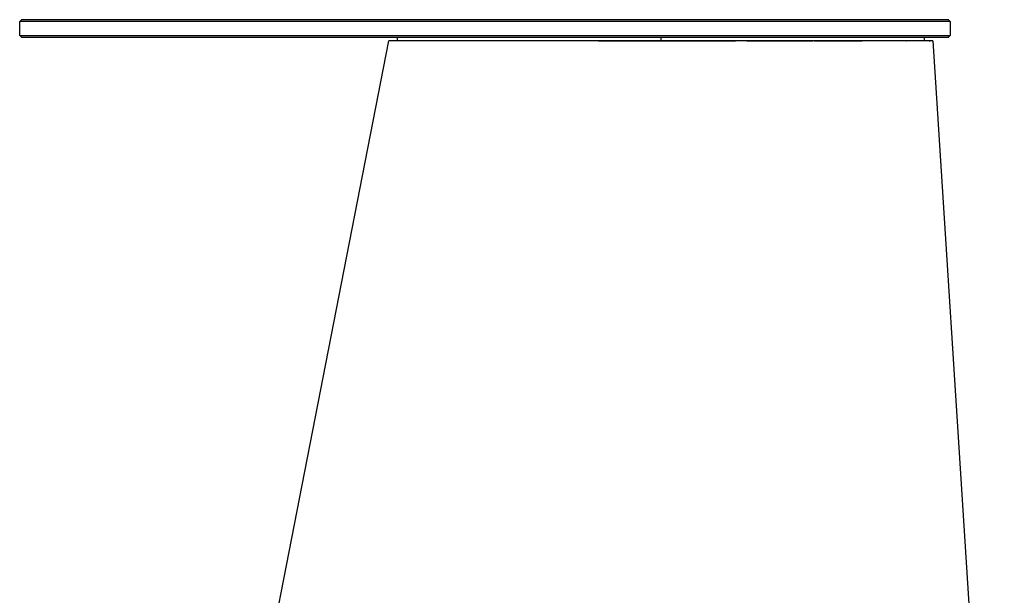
# Model space of a CAD drawing. Header units: millimetres. Extents: x 5000 to 6174, y 0 to 1267.
# Tile 3 of 6: x 5000 to 5561, y 939 to 1267. Entities that reach past the tile are written whole.
import ezdxf

# ---------------------------------------------------------------- set-up
doc = ezdxf.new("R2010")
doc.units = ezdxf.units.MM
doc.layers.add('Make2D$Sichtbar$Kurven', color=7, linetype='Continuous', true_color=0x000000)
doc.layers.add('Make2D$Sichtbar$Tangenten', color=7, linetype='Continuous', true_color=0x000000)

msp = doc.modelspace()

# ---------------------------------------------------------------- linework, layer by layer
at = {"layer": 'Make2D$Sichtbar$Kurven', "color": 18, "lineweight": -3, "true_color": 0x000000}
for points in [[(5000, 1265.88), (5001, 1266.88)], [(5000, 1257.88), (5000, 1265.88)], [(5530, 1265.88), (5530, 1265.88), (5000, 1265.88)], [(5529, 1266.88), (5529, 1266.88), (5001, 1266.88)], [(5529, 1266.88), (5530, 1265.88)], [(5530, 1265.88), (5530, 1257.88)], [(5001, 1256.88), (5000, 1257.88)], [(5000, 1257.88), (5000, 1257.88), (5530, 1257.88), (5530, 1257.88)], [(5001, 1256.88), (5529, 1256.88), (5529, 1256.88)], [(5215.11, 1254.88), (5215.11, 1256.88)], [(5515.11, 1256.88), (5515.11, 1254.88)], [(5530, 1257.88), (5529, 1256.88)], [(5086.28, 618.88), (5210.32, 1254.88)], [(5216.6, 1254.88), (5216.6, 1254.88), (5216.59, 1254.88), (5210.49, 1254.88), (5210.48, 1254.88), (5210.32, 1254.88)], [(5211.23, 1254.77), (5211.25, 1254.88)], [(5216.63, 1254.88), (5216.63, 1254.88), (5216.6, 1254.88), (5216.6, 1254.88)], [(5216.63, 1254.88), (5216.63, 1254.88)], [(5216.63, 1254.88), (5216.63, 1254.88)], [(5224.65, 1254.88), (5224.64, 1254.88), (5224.62, 1254.88), (5216.64, 1254.88), (5216.63, 1254.88)], [(5224.65, 1254.88), (5224.65, 1254.88)], [(5224.65, 1254.88), (5224.65, 1254.88)], [(5224.69, 1254.88), (5224.68, 1254.88), (5224.67, 1254.88), (5224.66, 1254.88), (5224.65, 1254.88), (5224.65, 1254.88)], [(5400.75, 1254.88), (5400.56, 1254.88), (5400.55, 1254.88), (5400.55, 1254.88), (5400.54, 1254.88), (5400.54, 1254.88), (5400.53, 1254.88), (5353.24, 1254.88), (5353.23, 1254.88), (5353.21, 1254.88), (5353.06, 1254.88), (5353.03, 1254.88), (5329.61, 1254.88), (5329.61, 1254.88), (5329.61, 1254.88), (5329.6, 1254.88), (5329.59, 1254.88), (5329.51, 1254.88), (5329.51, 1254.88), (5329.5, 1254.88), (5329.5, 1254.88), (5329.49, 1254.88), (5329.38, 1254.88), (5306.98, 1254.88), (5306.96, 1254.88), (5306.84, 1254.88), (5306.84, 1254.88), (5306.83, 1254.88), (5306.83, 1254.88), (5306.83, 1254.88), (5306.81, 1254.88), (5266.71, 1254.88), (5266.71, 1254.88), (5266.71, 1254.88), (5266.65, 1254.88), (5266.55, 1254.88), (5266.54, 1254.88), (5235.85, 1254.88), (5235.85, 1254.88), (5235.85, 1254.88), (5235.84, 1254.88), (5235.79, 1254.88), (5235.78, 1254.88), (5235.77, 1254.88), (5235.77, 1254.88), (5235.77, 1254.88), (5235.76, 1254.88), (5235.7, 1254.88), (5224.69, 1254.88), (5224.69, 1254.88), (5224.69, 1254.88)], [(5224.69, 1254.88), (5224.69, 1254.88)], [(5224.69, 1254.88), (5224.69, 1254.88)], [(5329.67, 1254.86), (5329.68, 1254.86)], [(5329.68, 1254.86), (5329.72, 1254.86)], [(5329.68, 1254.86), (5329.68, 1254.86), (5329.68, 1254.86), (5329.68, 1254.86), (5329.68, 1254.86), (5329.68, 1254.86), (5329.68, 1254.86), (5329.68, 1254.86), (5329.68, 1254.86), (5329.68, 1254.86), (5329.68, 1254.86), (5329.68, 1254.86), (5329.68, 1254.86), (5329.68, 1254.86), (5329.68, 1254.86), (5329.68, 1254.86), (5329.68, 1254.86), (5329.68, 1254.86), (5329.68, 1254.86), (5329.68, 1254.86), (5329.68, 1254.86), (5329.68, 1254.86), (5329.68, 1254.86), (5329.68, 1254.86), (5329.68, 1254.86), (5329.68, 1254.86), (5329.68, 1254.86), (5329.68, 1254.86), (5329.68, 1254.86), (5329.68, 1254.86), (5329.68, 1254.86), (5329.68, 1254.86), (5329.68, 1254.86), (5329.68, 1254.86), (5329.68, 1254.86), (5329.68, 1254.86), (5329.68, 1254.86), (5329.68, 1254.86), (5329.68, 1254.86), (5329.68, 1254.86), (5329.68, 1254.86), (5329.68, 1254.86), (5329.68, 1254.86), (5329.68, 1254.86), (5329.68, 1254.86), (5329.68, 1254.86), (5329.68, 1254.86), (5329.68, 1254.86), (5329.68, 1254.86), (5329.68, 1254.86), (5329.68, 1254.86), (5329.68, 1254.86), (5329.68, 1254.86), (5329.68, 1254.86), (5329.68, 1254.86), (5329.68, 1254.86), (5329.68, 1254.86), (5329.68, 1254.86), (5329.68, 1254.86), (5329.68, 1254.86), (5329.68, 1254.86), (5329.68, 1254.86), (5329.68, 1254.86), (5329.68, 1254.86), (5329.68, 1254.86), (5329.68, 1254.86), (5329.68, 1254.86), (5329.68, 1254.86), (5329.68, 1254.86), (5329.68, 1254.86), (5329.68, 1254.86), (5329.68, 1254.86), (5329.68, 1254.86), (5329.68, 1254.86), (5329.68, 1254.86), (5329.68, 1254.86), (5329.68, 1254.86), (5329.68, 1254.86), (5329.68, 1254.86), (5329.68, 1254.86)], [(5329.71, 1254.86), (5329.71, 1254.87)], [(5329.71, 1254.86), (5329.72, 1254.86)], [(5329.72, 1254.86), (5329.72, 1254.86), (5329.72, 1254.86), (5329.72, 1254.86), (5329.72, 1254.86), (5329.72, 1254.86), (5329.72, 1254.86), (5329.72, 1254.86), (5329.72, 1254.86), (5329.72, 1254.86), (5329.72, 1254.86), (5329.72, 1254.86), (5329.72, 1254.86), (5329.72, 1254.86), (5329.72, 1254.86), (5329.72, 1254.86), (5329.72, 1254.86), (5329.72, 1254.86), (5329.72, 1254.86), (5329.72, 1254.86), (5329.72, 1254.86), (5329.72, 1254.86), (5329.72, 1254.86), (5329.72, 1254.86), (5329.72, 1254.86), (5329.72, 1254.86), (5329.72, 1254.86), (5329.72, 1254.86), (5329.72, 1254.86), (5329.72, 1254.86), (5329.72, 1254.86), (5329.72, 1254.86), (5329.72, 1254.86), (5329.72, 1254.86), (5329.72, 1254.86), (5329.72, 1254.86), (5329.72, 1254.86), (5329.72, 1254.86), (5329.72, 1254.86), (5329.72, 1254.86), (5329.72, 1254.86), (5329.72, 1254.86), (5329.72, 1254.86), (5329.72, 1254.86), (5329.72, 1254.86), (5329.72, 1254.86), (5329.72, 1254.86), (5329.72, 1254.86), (5329.72, 1254.86), (5329.72, 1254.86), (5329.72, 1254.86), (5329.72, 1254.86), (5329.72, 1254.86), (5334.35, 1254.87), (5335.67, 1254.87), (5348.92, 1254.87), (5349.58, 1254.87), (5350.24, 1254.87), (5352.4, 1254.87), (5352.73, 1254.87), (5352.94, 1254.87), (5353.13, 1254.87), (5353.14, 1254.87)], [(5353.14, 1254.87), (5353.14, 1254.87), (5353.14, 1254.87), (5353.14, 1254.87), (5353.14, 1254.87), (5353.14, 1254.87), (5353.14, 1254.87), (5353.14, 1254.87), (5353.14, 1254.87), (5353.14, 1254.87), (5353.14, 1254.87), (5353.14, 1254.87), (5353.14, 1254.87), (5353.14, 1254.87), (5353.14, 1254.87), (5353.14, 1254.87), (5353.14, 1254.87), (5353.14, 1254.87), (5353.14, 1254.87), (5353.14, 1254.87), (5353.14, 1254.87), (5353.14, 1254.87), (5353.14, 1254.87), (5353.14, 1254.87), (5353.14, 1254.87), (5353.14, 1254.87), (5353.14, 1254.87), (5353.2, 1254.87)], [(5353.15, 1254.87), (5353.15, 1254.87), (5353.15, 1254.87), (5353.15, 1254.87), (5353.15, 1254.87), (5353.15, 1254.87), (5353.15, 1254.87), (5353.15, 1254.87), (5353.15, 1254.87), (5353.15, 1254.87), (5353.15, 1254.87), (5353.15, 1254.87), (5353.15, 1254.87), (5353.15, 1254.87), (5353.15, 1254.87), (5353.15, 1254.87), (5353.15, 1254.87), (5353.15, 1254.87), (5353.15, 1254.87), (5353.15, 1254.87), (5353.15, 1254.87), (5353.15, 1254.87), (5353.15, 1254.87), (5353.15, 1254.87), (5353.15, 1254.87), (5353.15, 1254.87), (5353.15, 1254.87), (5353.15, 1254.87), (5353.15, 1254.87), (5353.15, 1254.87), (5353.15, 1254.87), (5353.15, 1254.87), (5353.15, 1254.87), (5353.15, 1254.87), (5353.15, 1254.87), (5353.15, 1254.87), (5353.15, 1254.87), (5353.15, 1254.87), (5353.15, 1254.87), (5353.15, 1254.87), (5353.15, 1254.87), (5353.15, 1254.87), (5353.15, 1254.87), (5353.15, 1254.87), (5353.15, 1254.87), (5353.15, 1254.87)], [(5353.21, 1254.87), (5353.21, 1254.87), (5353.21, 1254.87), (5353.21, 1254.87), (5353.21, 1254.87), (5353.21, 1254.87), (5353.21, 1254.87), (5353.21, 1254.87), (5353.21, 1254.87), (5353.21, 1254.87), (5353.21, 1254.87), (5353.2, 1254.87), (5353.2, 1254.87), (5353.2, 1254.87), (5353.2, 1254.87), (5353.2, 1254.87), (5353.2, 1254.87), (5353.2, 1254.87), (5353.2, 1254.87), (5353.2, 1254.87), (5353.2, 1254.87), (5353.2, 1254.87), (5353.2, 1254.87), (5353.2, 1254.87), (5353.2, 1254.87), (5353.2, 1254.87), (5353.2, 1254.87), (5353.2, 1254.87), (5353.2, 1254.87), (5353.2, 1254.87), (5353.2, 1254.87), (5353.2, 1254.87), (5353.2, 1254.87), (5353.2, 1254.87), (5353.2, 1254.87), (5353.2, 1254.87), (5353.2, 1254.87), (5353.2, 1254.87), (5353.2, 1254.87), (5353.2, 1254.87), (5353.2, 1254.87), (5353.2, 1254.87), (5353.2, 1254.87), (5353.2, 1254.87), (5353.2, 1254.87), (5353.2, 1254.87), (5353.2, 1254.87), (5353.2, 1254.87), (5353.2, 1254.87), (5353.2, 1254.87), (5353.2, 1254.87), (5353.2, 1254.87), (5353.2, 1254.87), (5353.2, 1254.87), (5353.2, 1254.87), (5353.2, 1254.87), (5353.2, 1254.87), (5353.2, 1254.87), (5353.2, 1254.87), (5353.2, 1254.87)], [(5353.2, 1254.87), (5353.2, 1254.87)], [(5353.21, 1254.87), (5353.64, 1254.87), (5354.06, 1254.87), (5354.68, 1254.87), (5356.57, 1254.87), (5399.82, 1254.87), (5400.38, 1254.87), (5400.47, 1254.87), (5400.47, 1254.87), (5400.47, 1254.87), (5400.47, 1254.87), (5400.47, 1254.87), (5400.47, 1254.87)], [(5353.21, 1254.87), (5353.21, 1254.87)], [(5353.22, 1254.88), (5353.22, 1254.88)], [(5400.47, 1254.87), (5400.47, 1254.87), (5400.47, 1254.87), (5400.47, 1254.87), (5400.47, 1254.87), (5400.47, 1254.87), (5400.47, 1254.87), (5400.47, 1254.87), (5400.47, 1254.87), (5400.47, 1254.87), (5400.47, 1254.87), (5400.47, 1254.87), (5400.47, 1254.87), (5400.47, 1254.87), (5400.47, 1254.87), (5400.47, 1254.87), (5400.47, 1254.87), (5400.47, 1254.87), (5400.47, 1254.87), (5400.47, 1254.87), (5400.47, 1254.87), (5400.47, 1254.87), (5400.47, 1254.87), (5400.47, 1254.87), (5400.47, 1254.87), (5400.47, 1254.87), (5400.47, 1254.87), (5400.47, 1254.87), (5400.47, 1254.87), (5400.47, 1254.87), (5400.47, 1254.87), (5400.47, 1254.87), (5400.47, 1254.87), (5400.47, 1254.87), (5400.47, 1254.87), (5400.47, 1254.87), (5400.47, 1254.87), (5400.47, 1254.87), (5400.47, 1254.87), (5400.47, 1254.87), (5400.47, 1254.87), (5400.47, 1254.87), (5400.47, 1254.87), (5400.47, 1254.87), (5400.47, 1254.87), (5400.47, 1254.87), (5400.47, 1254.87), (5400.47, 1254.87), (5400.47, 1254.87), (5400.47, 1254.87), (5400.47, 1254.87), (5400.47, 1254.87), (5400.47, 1254.87), (5400.47, 1254.87), (5400.47, 1254.88), (5400.47, 1254.88), (5400.46, 1254.88), (5400.46, 1254.88), (5400.46, 1254.88), (5400.46, 1254.88), (5400.46, 1254.88), (5400.46, 1254.88), (5400.46, 1254.88), (5400.46, 1254.88), (5400.46, 1254.88), (5400.46, 1254.88), (5400.46, 1254.88), (5400.46, 1254.88), (5400.46, 1254.88), (5400.46, 1254.88), (5400.46, 1254.88), (5400.46, 1254.88), (5400.46, 1254.88), (5400.46, 1254.88), (5400.46, 1254.88), (5400.46, 1254.88), (5400.46, 1254.88), (5400.46, 1254.88), (5400.46, 1254.88), (5400.46, 1254.88), (5400.46, 1254.88), (5400.46, 1254.88), (5400.46, 1254.88), (5400.46, 1254.88), (5400.46, 1254.88), (5400.46, 1254.88), (5400.46, 1254.88)], [(5400.46, 1254.88), (5400.49, 1254.88), (5400.49, 1254.88)], [(5400.49, 1254.88), (5400.47, 1254.87)], [(5400.49, 1254.88), (5400.55, 1254.88)], [(5400.75, 1254.88), (5400.6, 1254.88), (5400.51, 1254.88), (5400.49, 1254.88)], [(5400.55, 1254.88), (5400.54, 1254.88), (5400.54, 1254.88), (5400.54, 1254.88), (5400.54, 1254.88), (5400.54, 1254.88), (5400.54, 1254.88), (5400.54, 1254.88), (5400.54, 1254.88), (5400.54, 1254.88), (5400.54, 1254.88), (5400.54, 1254.88), (5400.54, 1254.88), (5400.54, 1254.88), (5400.54, 1254.88), (5400.54, 1254.88), (5400.54, 1254.88), (5400.54, 1254.88), (5400.54, 1254.88), (5400.54, 1254.88), (5400.54, 1254.88), (5400.54, 1254.88), (5400.54, 1254.88), (5400.54, 1254.88), (5400.54, 1254.88), (5400.54, 1254.88), (5400.54, 1254.88), (5400.54, 1254.88), (5400.54, 1254.88), (5400.54, 1254.88), (5400.54, 1254.88), (5400.54, 1254.88), (5400.54, 1254.88), (5400.54, 1254.88), (5400.54, 1254.88), (5400.54, 1254.88), (5400.54, 1254.88), (5400.54, 1254.88), (5400.54, 1254.88), (5400.54, 1254.88), (5400.54, 1254.88), (5400.54, 1254.88), (5400.54, 1254.88), (5400.54, 1254.88), (5400.54, 1254.88), (5400.54, 1254.88), (5400.54, 1254.88), (5400.54, 1254.88), (5400.54, 1254.88), (5400.54, 1254.88), (5400.54, 1254.88), (5400.54, 1254.88), (5400.55, 1254.88), (5400.55, 1254.88), (5400.79, 1254.88), (5401.53, 1254.88), (5407.63, 1254.88)], [(5414.2, 1254.88), (5400.76, 1254.88), (5400.76, 1254.88), (5400.76, 1254.88), (5400.75, 1254.88), (5400.75, 1254.88)], [(5400.75, 1254.88), (5400.75, 1254.88)], [(5444.42, 1254.88), (5444.42, 1254.88), (5444.39, 1254.88), (5444.38, 1254.88), (5444.37, 1254.88), (5444.37, 1254.88), (5444.37, 1254.88), (5444.36, 1254.88), (5414.2, 1254.88)], [(5414.2, 1254.88), (5442.58, 1254.88), (5443.23, 1254.88), (5444.12, 1254.88)], [(5444.12, 1254.88), (5444.17, 1254.89), (5444.17, 1254.89), (5444.17, 1254.89), (5444.17, 1254.89), (5444.17, 1254.89), (5444.17, 1254.89), (5444.17, 1254.89), (5444.17, 1254.89), (5444.17, 1254.89), (5444.17, 1254.89), (5444.17, 1254.89), (5444.17, 1254.89), (5444.17, 1254.89), (5444.17, 1254.89), (5444.17, 1254.89), (5444.17, 1254.89), (5444.17, 1254.89), (5444.17, 1254.89), (5444.17, 1254.89), (5444.17, 1254.89), (5444.17, 1254.89), (5444.17, 1254.89), (5444.17, 1254.89), (5444.17, 1254.89), (5444.17, 1254.89), (5444.17, 1254.89), (5444.17, 1254.89), (5444.17, 1254.89), (5444.17, 1254.89), (5444.17, 1254.89), (5444.17, 1254.89), (5444.17, 1254.89), (5444.17, 1254.89), (5444.17, 1254.89), (5444.17, 1254.89), (5444.17, 1254.89), (5444.17, 1254.89), (5444.17, 1254.89), (5444.17, 1254.89), (5444.17, 1254.89), (5444.17, 1254.89), (5444.17, 1254.89), (5444.17, 1254.89), (5444.17, 1254.89), (5444.17, 1254.89), (5444.17, 1254.89), (5444.17, 1254.89), (5444.17, 1254.89), (5444.17, 1254.89), (5444.17, 1254.89), (5444.17, 1254.89), (5444.17, 1254.89), (5444.17, 1254.89), (5444.17, 1254.89), (5444.17, 1254.89), (5444.17, 1254.89), (5444.17, 1254.89), (5444.17, 1254.89), (5444.17, 1254.89), (5444.17, 1254.89), (5444.17, 1254.89), (5444.17, 1254.89), (5444.17, 1254.89), (5444.17, 1254.89), (5444.17, 1254.89), (5444.17, 1254.89), (5444.17, 1254.89), (5444.17, 1254.89), (5444.17, 1254.89), (5444.17, 1254.89), (5444.17, 1254.89), (5444.17, 1254.89), (5444.17, 1254.89), (5444.17, 1254.89), (5444.17, 1254.89), (5444.17, 1254.89), (5444.17, 1254.89), (5444.17, 1254.89), (5444.17, 1254.89), (5444.17, 1254.89), (5444.17, 1254.89), (5444.17, 1254.89), (5444.17, 1254.89), (5444.17, 1254.89), (5444.17, 1254.89), (5444.17, 1254.89), (5444.17, 1254.89), (5444.17, 1254.89), (5444.17, 1254.89), (5444.17, 1254.89), (5444.17, 1254.89), (5444.17, 1254.89), (5444.17, 1254.89), (5444.17, 1254.89), (5444.17, 1254.89), (5444.17, 1254.89), (5444.17, 1254.89), (5444.17, 1254.89), (5444.17, 1254.89), (5444.17, 1254.89), (5444.17, 1254.89), (5444.17, 1254.89), (5444.17, 1254.89), (5444.17, 1254.89), (5444.17, 1254.89), (5444.17, 1254.89), (5444.17, 1254.89), (5444.17, 1254.89), (5444.17, 1254.89), (5444.17, 1254.89), (5444.17, 1254.89), (5444.17, 1254.89), (5444.17, 1254.89), (5444.17, 1254.89), (5444.17, 1254.89), (5444.17, 1254.89), (5444.17, 1254.89), (5444.17, 1254.89), (5444.17, 1254.89), (5444.17, 1254.89), (5444.17, 1254.89), (5444.17, 1254.89), (5444.17, 1254.89), (5444.17, 1254.89), (5444.17, 1254.89), (5444.17, 1254.89), (5444.17, 1254.89), (5444.17, 1254.89), (5444.17, 1254.89), (5444.17, 1254.89), (5444.17, 1254.89), (5444.17, 1254.89), (5444.17, 1254.89), (5444.17, 1254.89), (5444.17, 1254.89), (5444.17, 1254.89), (5444.17, 1254.89), (5444.17, 1254.89), (5444.17, 1254.89), (5444.17, 1254.89), (5444.17, 1254.89), (5444.18, 1254.89), (5451.72, 1254.88)], [(5444.33, 1254.88), (5444.12, 1254.88)], [(5444.12, 1254.88), (5444.12, 1254.88), (5444.12, 1254.88), (5444.12, 1254.88), (5444.12, 1254.88), (5444.12, 1254.88), (5444.12, 1254.88), (5444.12, 1254.88), (5444.12, 1254.88), (5444.12, 1254.88), (5444.12, 1254.88), (5444.12, 1254.88), (5444.12, 1254.88), (5444.12, 1254.88), (5444.12, 1254.88), (5444.12, 1254.88), (5444.12, 1254.88), (5444.12, 1254.88), (5444.12, 1254.88), (5444.12, 1254.88), (5444.12, 1254.88), (5444.12, 1254.88), (5444.12, 1254.88), (5444.12, 1254.88), (5444.12, 1254.88), (5444.12, 1254.88), (5444.12, 1254.88), (5444.12, 1254.88), (5444.12, 1254.88), (5444.12, 1254.88), (5444.12, 1254.88), (5444.12, 1254.88), (5444.12, 1254.88), (5444.12, 1254.88), (5444.12, 1254.88), (5444.12, 1254.88), (5444.12, 1254.88), (5444.12, 1254.88), (5444.12, 1254.88), (5444.12, 1254.88)], [(5444.36, 1254.88), (5444.33, 1254.88), (5444.33, 1254.88)], [(5444.33, 1254.88), (5444.35, 1254.88), (5444.35, 1254.88)], [(5444.42, 1254.88), (5444.36, 1254.88)], [(5452.44, 1254.88), (5444.52, 1254.88), (5444.51, 1254.88), (5444.51, 1254.88), (5444.46, 1254.88), (5444.42, 1254.88)], [(5451.72, 1254.88), (5451.72, 1254.88)], [(5452.44, 1254.88), (5463.04, 1254.87), (5463.18, 1254.87), (5463.18, 1254.87)], [(5505.5, 1254.88), (5505.49, 1254.88), (5505.47, 1254.88), (5480.39, 1254.88), (5480.39, 1254.88), (5480.39, 1254.88), (5480.38, 1254.88), (5480.3, 1254.88), (5480.3, 1254.88), (5480.3, 1254.88), (5480.29, 1254.88), (5480.29, 1254.88), (5463.63, 1254.88), (5463.63, 1254.88), (5463.63, 1254.88), (5463.63, 1254.88), (5463.62, 1254.88), (5463.61, 1254.88), (5463.58, 1254.88), (5463.56, 1254.88), (5463.55, 1254.88), (5463.55, 1254.88), (5463.54, 1254.88), (5452.44, 1254.88)], [(5463.18, 1254.87), (5463.19, 1254.87)], [(5463.25, 1254.87), (5463.19, 1254.87)], [(5463.21, 1254.87), (5463.25, 1254.88)], [(5463.21, 1254.87), (5463.21, 1254.87), (5463.21, 1254.87), (5463.21, 1254.87), (5463.21, 1254.87)], [(5463.23, 1254.87), (5463.25, 1254.87)], [(5463.25, 1254.87), (5463.25, 1254.87), (5463.38, 1254.88), (5463.38, 1254.88), (5463.39, 1254.88)], [(5463.25, 1254.87), (5463.38, 1254.87), (5463.77, 1254.87), (5479.65, 1254.86), (5479.83, 1254.86), (5479.86, 1254.86), (5479.86, 1254.86), (5479.86, 1254.86), (5479.86, 1254.86), (5479.86, 1254.86), (5479.86, 1254.86), (5479.86, 1254.86), (5479.86, 1254.86), (5479.86, 1254.86), (5479.86, 1254.86), (5479.86, 1254.86), (5479.86, 1254.86), (5479.86, 1254.86), (5479.86, 1254.86), (5479.86, 1254.86), (5479.86, 1254.86), (5479.86, 1254.86), (5479.86, 1254.86), (5479.86, 1254.86), (5479.86, 1254.86), (5479.86, 1254.86), (5479.86, 1254.86), (5479.86, 1254.86), (5479.86, 1254.86), (5479.86, 1254.86), (5479.86, 1254.86), (5479.86, 1254.86), (5479.86, 1254.86), (5479.86, 1254.86), (5479.86, 1254.86), (5479.86, 1254.86), (5479.86, 1254.86), (5479.86, 1254.86), (5479.86, 1254.86), (5479.86, 1254.86), (5479.86, 1254.86), (5479.86, 1254.86), (5479.86, 1254.86), (5479.86, 1254.86), (5479.86, 1254.86), (5479.86, 1254.86), (5479.86, 1254.86), (5479.86, 1254.86), (5479.86, 1254.86), (5479.86, 1254.86), (5479.86, 1254.86), (5479.86, 1254.86), (5479.86, 1254.86), (5479.86, 1254.86), (5479.86, 1254.86), (5479.86, 1254.86), (5479.86, 1254.86), (5479.86, 1254.86), (5479.86, 1254.86), (5479.86, 1254.86), (5479.86, 1254.86), (5479.86, 1254.86), (5479.86, 1254.86), (5479.86, 1254.86), (5479.86, 1254.86), (5479.86, 1254.86), (5479.86, 1254.86), (5479.86, 1254.86), (5479.86, 1254.86), (5479.86, 1254.86), (5479.86, 1254.86), (5479.86, 1254.86), (5479.86, 1254.86), (5479.86, 1254.86)], [(5463.39, 1254.88), (5463.37, 1254.88)], [(5463.37, 1254.88), (5463.37, 1254.88)], [(5463.46, 1254.88), (5463.39, 1254.88)], [(5463.48, 1254.88), (5463.46, 1254.88)], [(5463.46, 1254.88), (5463.49, 1254.88)], [(5463.46, 1254.88), (5463.46, 1254.88)], [(5463.46, 1254.88), (5463.46, 1254.88)], [(5463.5, 1254.88), (5463.49, 1254.88)], [(5463.5, 1254.88), (5463.5, 1254.88)], [(5463.53, 1254.88), (5463.52, 1254.88)], [(5479.86, 1254.86), (5479.89, 1254.86)], [(5479.89, 1254.86), (5479.89, 1254.86), (5479.89, 1254.86), (5479.89, 1254.86), (5479.89, 1254.86), (5479.89, 1254.86), (5479.89, 1254.86), (5479.89, 1254.86), (5479.89, 1254.86), (5479.89, 1254.86), (5479.89, 1254.86), (5479.89, 1254.86), (5479.89, 1254.86), (5479.89, 1254.86), (5479.89, 1254.86), (5479.89, 1254.86), (5479.89, 1254.86), (5479.89, 1254.86), (5479.89, 1254.86), (5479.89, 1254.86), (5479.89, 1254.86), (5479.89, 1254.86), (5479.89, 1254.86), (5479.89, 1254.86), (5479.89, 1254.86), (5479.89, 1254.86), (5479.89, 1254.86), (5479.89, 1254.86), (5479.89, 1254.86), (5479.89, 1254.86), (5479.89, 1254.86), (5479.89, 1254.86), (5479.89, 1254.86), (5479.89, 1254.86), (5479.89, 1254.86), (5479.89, 1254.86), (5479.89, 1254.86), (5479.89, 1254.86)], [(5479.89, 1254.86), (5479.89, 1254.86)], [(5479.89, 1254.86), (5479.89, 1254.86), (5479.89, 1254.86), (5479.89, 1254.86), (5479.89, 1254.86), (5479.89, 1254.86), (5479.89, 1254.86), (5479.89, 1254.86), (5479.89, 1254.86), (5479.89, 1254.86), (5479.89, 1254.86), (5479.89, 1254.86), (5479.89, 1254.86), (5479.89, 1254.86), (5479.89, 1254.86), (5479.89, 1254.86), (5479.89, 1254.86), (5479.89, 1254.86), (5479.89, 1254.86)], [(5504.97, 1254.85), (5504.98, 1254.85)], [(5504.98, 1254.85), (5505.02, 1254.86), (5505.03, 1254.86), (5505.31, 1254.87)], [(5504.98, 1254.85), (5505, 1254.86)], [(5505.04, 1254.86), (5505, 1254.86)], [(5505.04, 1254.86), (5505.04, 1254.86), (5505.28, 1254.87), (5505.29, 1254.87), (5505.29, 1254.87)], [(5505.26, 1254.87), (5505.25, 1254.87), (5505.23, 1254.87), (5505.04, 1254.86)], [(5505.38, 1254.87), (5505.29, 1254.87)], [(5505.32, 1254.87), (5505.31, 1254.87)], [(5505.38, 1254.87), (5505.46, 1254.88)], [(5505.57, 1254.88), (5505.57, 1254.88), (5505.56, 1254.88), (5505.5, 1254.88), (5505.5, 1254.88)], [(5505.5, 1254.88), (5505.5, 1254.88)], [(5505.5, 1254.88), (5505.5, 1254.88)], [(5518.46, 1254.88), (5505.58, 1254.88), (5505.57, 1254.88)], [(5505.57, 1254.88), (5505.57, 1254.88)], [(5505.57, 1254.88), (5505.57, 1254.88)], [(5518.3, 1254.87), (5518.3, 1254.87), (5518.29, 1254.87), (5517.88, 1254.85)], [(5517.88, 1254.85), (5517.88, 1254.85), (5517.88, 1254.85), (5517.88, 1254.85), (5517.88, 1254.85), (5517.88, 1254.85), (5517.88, 1254.85), (5517.88, 1254.85), (5517.88, 1254.85), (5517.89, 1254.85), (5517.89, 1254.85), (5517.96, 1254.85)], [(5517.88, 1254.85), (5517.88, 1254.85), (5517.88, 1254.85), (5517.88, 1254.85), (5517.88, 1254.85), (5517.88, 1254.85), (5517.88, 1254.85), (5517.88, 1254.85), (5517.88, 1254.85), (5517.88, 1254.85), (5517.88, 1254.85), (5517.88, 1254.85), (5517.88, 1254.85), (5517.88, 1254.85)], [(5517.89, 1254.85), (5518.31, 1254.87)], [(5518.31, 1254.87), (5518.16, 1254.87)], [(5518.3, 1254.87), (5518.31, 1254.87)], [(5518.39, 1254.88), (5518.31, 1254.87)], [(5518.39, 1254.88), (5518.39, 1254.88)], [(5518.43, 1254.88), (5518.43, 1254.88), (5518.41, 1254.88), (5518.39, 1254.88)], [(5518.39, 1254.88), (5518.39, 1254.88), (5518.39, 1254.88)], [(5518.43, 1254.88), (5518.44, 1254.88), (5518.44, 1254.88)], [(5518.46, 1254.88), (5518.45, 1254.88)], [(5518.48, 1254.88), (5518.46, 1254.88), (5518.46, 1254.88)], [(5520, 1254.88), (5520, 1254.88), (5519.99, 1254.88), (5519.98, 1254.88), (5519.97, 1254.88), (5518.48, 1254.88), (5518.48, 1254.88)], [(5519.39, 1254.84), (5519.37, 1254.84), (5519.37, 1254.85), (5519.36, 1254.85), (5519.36, 1254.85), (5519.36, 1254.85), (5519.36, 1254.85), (5519.36, 1254.85), (5519.35, 1254.85), (5519.35, 1254.85), (5519.35, 1254.85), (5519.35, 1254.85), (5519.35, 1254.85), (5519.35, 1254.85), (5519.35, 1254.85), (5519.35, 1254.85), (5519.35, 1254.85), (5519.35, 1254.85), (5519.35, 1254.85), (5519.35, 1254.85), (5519.35, 1254.85), (5519.35, 1254.85), (5519.35, 1254.85), (5519.35, 1254.85), (5519.35, 1254.85), (5519.34, 1254.85), (5519.34, 1254.85), (5519.34, 1254.85), (5519.34, 1254.85), (5519.34, 1254.85), (5519.34, 1254.85), (5519.34, 1254.85), (5519.34, 1254.85), (5519.34, 1254.85), (5519.34, 1254.85), (5519.34, 1254.85), (5519.34, 1254.85), (5519.34, 1254.85), (5519.33, 1254.85), (5519.04, 1254.88)], [(5519.04, 1254.88), (5519.04, 1254.85)], [(5520, 1254.88), (5519.95, 1254.88), (5519.9, 1254.88), (5519.85, 1254.87), (5519.8, 1254.87), (5519.75, 1254.87), (5519.7, 1254.86), (5519.65, 1254.86), (5519.6, 1254.86), (5519.55, 1254.85), (5519.5, 1254.85), (5519.45, 1254.85), (5519.4, 1254.84)], [(5520, 1254.88), (5560.76, 618.88)]]:
    msp.add_lwpolyline(points, dxfattribs=at)
at = {"layer": 'Make2D$Sichtbar$Tangenten', "color": 18, "lineweight": -3, "true_color": 0x000000}
msp.add_lwpolyline([(5365.11, 1256.88), (5365.11, 1254.88)], dxfattribs=at)

doc.saveas('drawing.dxf')
